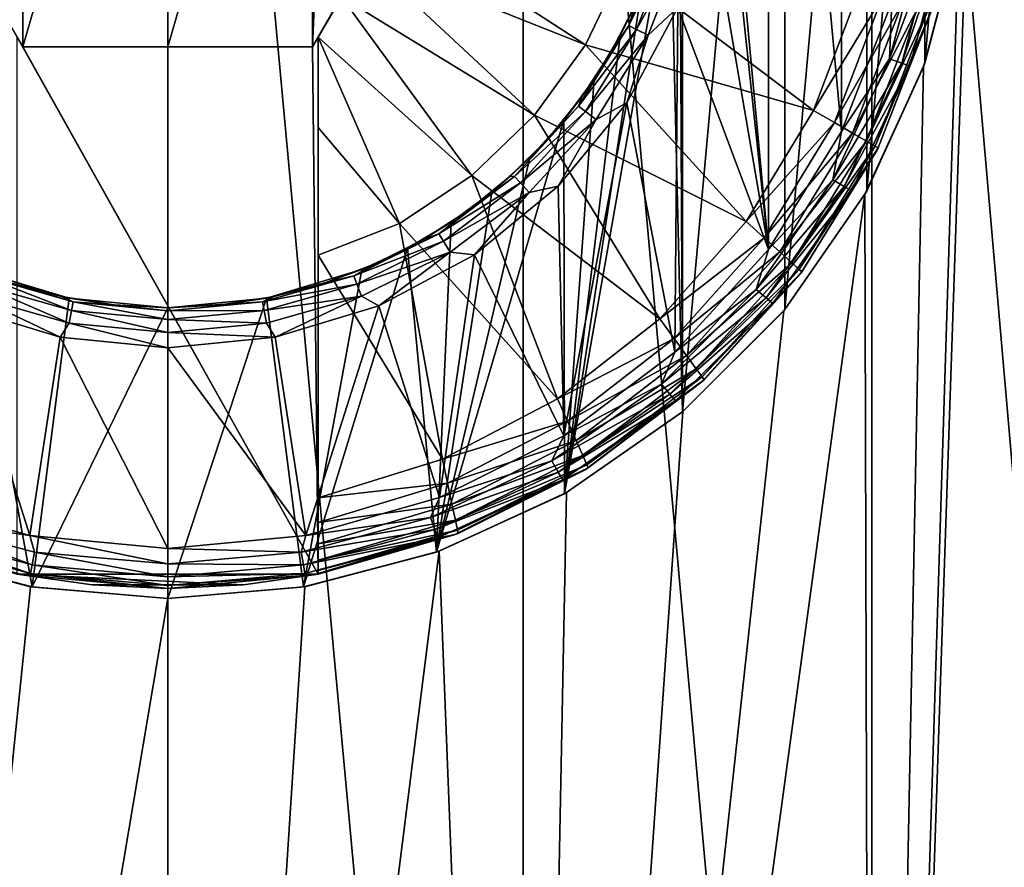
# Model space of a CAD drawing. Header units: metres. Extents: x -128 to 173, y -23 to 79.
# Tile 83 of 129: x 75.76 to 80.67, y 57.76 to 61.99. Entities that reach past the tile are written whole.
import ezdxf

# ---------------------------------------------------------------- set-up
doc = ezdxf.new("R2010")
doc.units = ezdxf.units.M
doc.layers.add('solid_ORA_153_SW0001', color=7, linetype='CONTINUOUS')

msp = doc.modelspace()

# ---------------------------------------------------------------- linework, layer by layer
at = {"layer": 'solid_ORA_153_SW0001'}
for points in [[(74.729851, 67.800003, 12.87892), (74.729828, 48.599998, 12.878917), (76.5, 48.599998, 13)], [(74.729851, 67.800003, 12.87892), (76.5, 48.599998, 13), (76.5, 67.800003, 13)], [(76.5, 67.800003, 13), (76.5, 48.599998, 13), (78.270172, 48.599998, 12.878917)], [(76.5, 67.800003, 13), (78.270172, 48.599998, 12.878917), (78.270149, 67.800003, 12.87892)], [(78.270149, 67.800003, 12.87892), (78.270172, 48.599998, 12.878917), (80.007362, 48.599998, 12.517922)], [(78.270149, 67.800003, 12.87892), (80.007362, 48.599998, 12.517922), (80.007347, 67.800003, 12.517927)], [(80.007347, 67.800003, 12.517927), (80.007362, 48.599998, 12.517922), (81.67923, 48.599998, 11.923741)], [(80.007347, 67.800003, 12.517927), (81.67923, 48.599998, 11.923741), (81.679214, 67.800003, 11.923745)], [(81.679214, 67.800003, -11.923745), (81.67923, 48.599998, -11.923741), (80.007362, 48.599998, -12.517922)], [(81.679214, 67.800003, -11.923745), (80.007362, 48.599998, -12.517922), (80.5, 63.099998, -12.369317)], [(79.050003, 63.100002, -9.196754), (79.064568, 66.169685, -9.192701), (79.064568, 60.030312, -9.192701)], [(79.57486, 65.658371, -9.034823), (79.064568, 60.030312, -9.192701), (79.064568, 66.169685, -9.192701)], [(79.492165, 60.839596, -10.7), (79.492172, 65.360397, -10.7), (79.025734, 65.871849, -10.7)], [(79.25, 63.100002, -10.7), (79.492165, 60.839596, -10.7), (79.025734, 65.871849, -10.7)], [(79.57486, 65.658371, -9.034823), (79.57486, 60.54163, -9.034823), (79.064568, 60.030312, -9.192701)], [(79.982162, 65.068382, -8.885792), (79.57486, 60.54163, -9.034823), (79.57486, 65.658371, -9.034823)], [(79.492165, 60.839596, -10.7), (79.856651, 61.428059, -10.7), (79.492172, 65.360397, -10.7)], [(79.856651, 61.428059, -10.7), (79.856659, 64.771935, -10.7), (79.492172, 65.360397, -10.7)], [(79.982162, 65.068382, -8.885792), (79.982162, 61.131618, -8.885792), (79.57486, 60.54163, -9.034823)], [(80.272293, 64.430336, -8.76656), (79.982162, 61.131618, -8.885792), (79.982162, 65.068382, -8.885792)], [(79.856651, 61.428059, -10.7), (80.106766, 62.07349, -10.7), (79.856659, 64.771935, -10.7)], [(80.272293, 64.430336, -8.76656), (80.272293, 61.769665, -8.76656), (79.982162, 61.131618, -8.885792)], [(80.443657, 63.769009, -8.69082), (80.272293, 61.769665, -8.76656), (80.272293, 64.430336, -8.76656)], [(75.682777, 62.015465, -9.508677), (75.778313, 64.349998, -9.516404), (75.778313, 61.849998, -9.516404)], [(75.778313, 61.849998, -9.516404), (75.778313, 64.349998, -9.516404), (76.5, 64.349998, -9.54373)], [(75.778313, 61.849998, -9.516404), (76.5, 64.349998, -9.54373), (76.5, 61.849998, -9.54373)], [(76.5, 61.849998, -9.54373), (76.5, 64.349998, -9.54373), (77.221687, 64.349998, -9.516404)], [(76.5, 61.849998, -9.54373), (77.221687, 64.349998, -9.516404), (77.221687, 61.849998, -9.516404)], [(77.221687, 61.849998, -9.516404), (77.221687, 64.349998, -9.516404), (77.317223, 64.184532, -9.508677)], [(77.221687, 61.849998, -9.516404), (77.317223, 64.184532, -9.508677), (77.317223, 62.015465, -9.508677)], [(80.443657, 63.769009, -8.69082), (80.443657, 62.430992, -8.69082), (80.272293, 61.769665, -8.76656)], [(75.778313, 61.849998, -11.5), (75.056625, 63.099998, -9.5), (75.778313, 61.849998, -9.516404)], [(75.682777, 62.015465, -9.508677), (75.778313, 61.849998, -9.516404), (75.056625, 63.099998, -9.5)], [(75.75, 61.899036, -11.5), (75.056625, 63.099998, -9.5), (75.778313, 61.849998, -11.5)], [(77.221687, 61.849998, -9.516404), (77.317223, 62.015465, -9.508677), (77.943375, 63.099998, -12.925397)], [(77.25, 61.899036, -11.5), (77.221687, 61.849998, -9.516404), (77.943375, 63.099998, -12.925397)], [(77.25, 61.899036, -12.928216), (77.943375, 63.099998, -12.925397), (77.826584, 62.897709, -12.93554)], [(77.25, 61.899036, -11.5), (77.943375, 63.099998, -12.925397), (77.25, 61.899036, -12.928216)], [(79.050003, 63.100002, -9.196754), (79.064568, 60.030312, -9.192701), (79.002388, 62.60952, -9.209824)], [(79.25, 63.100002, -10.7), (79.197144, 62.563408, -10.7), (79.492165, 60.839596, -10.7)], [(80.5, 63.099998, -12.369317), (80.007362, 48.599998, -12.517922), (80.441498, 62.418369, -12.388083)], [(77.25, 61.899036, -12.928216), (77.826584, 62.897709, -12.93554), (77.365913, 62.099804, -12.937353)], [(79.002388, 62.60952, -9.209824), (79.064568, 60.030312, -9.192701), (78.476784, 59.622597, -9.336761)], [(79.002388, 62.60952, -9.209824), (78.476784, 59.622597, -9.336761), (78.859741, 62.133499, -9.247399)], [(79.197144, 62.563408, -10.7), (79.040596, 62.04744, -10.7), (79.492165, 60.839596, -10.7)], [(77.480789, 62.298771, -12.9426), (77.596344, 62.49892, -12.944057), (78.58123, 61.860268, -12.788819)], [(77.596344, 62.49892, -12.944057), (78.768768, 62.250793, -12.788819), (78.58123, 61.860268, -12.788819)], [(80.441498, 62.418369, -12.388083), (80.007362, 48.599998, -12.517922), (80.265656, 61.75098, -12.442662)], [(80.095772, 61.791248, -10.715224), (80.268402, 62.435528, -10.715224), (80.106766, 62.07349, -10.7)], [(80.332359, 62.424252, -10.758635), (80.268402, 62.435528, -10.715224), (80.095772, 61.791248, -10.715224)], [(80.156792, 61.769035, -10.758635), (80.332359, 62.424252, -10.758635), (80.095772, 61.791248, -10.715224)], [(80.375053, 62.416721, -10.823608), (80.332359, 62.424252, -10.758635), (80.156792, 61.769035, -10.758635)], [(80.197533, 61.754208, -10.823608), (80.375053, 62.416721, -10.823608), (80.156792, 61.769035, -10.758635)], [(80.197533, 61.754208, -10.823608), (80.29921, 62.019032, -10.9), (80.375053, 62.416721, -10.823608)], [(80.272293, 61.769665, -8.76656), (80.441498, 62.418369, -12.388083), (80.265656, 61.75098, -12.442662)], [(80.272293, 61.769665, -8.76656), (80.443657, 62.430992, -8.69082), (80.441498, 62.418369, -12.388083)], [(78.796242, 61.956608, -10.576391), (78.967239, 62.39801, -10.576391), (78.829544, 62.062824, -10.5)], [(79.008942, 62.386143, -10.641366), (78.967239, 62.39801, -10.576391), (78.796242, 61.956608, -10.576391)], [(78.835052, 61.937283, -10.641366), (79.008942, 62.386143, -10.641366), (78.796242, 61.956608, -10.576391)], [(79.071404, 62.368374, -10.684776), (79.008942, 62.386143, -10.641366), (78.835052, 61.937283, -10.641366)], [(78.893188, 61.908337, -10.684776), (79.071404, 62.368374, -10.684776), (78.835052, 61.937283, -10.641366)], [(78.893188, 61.908337, -10.684776), (79.040596, 62.04744, -10.7), (79.071404, 62.368374, -10.684776)], [(77.365913, 62.099804, -12.937353), (77.480789, 62.298771, -12.9426), (78.327133, 61.509388, -12.788819)], [(77.480789, 62.298771, -12.9426), (78.58123, 61.860268, -12.788819), (78.327133, 61.509388, -12.788819)], [(78.58123, 61.860268, -12.788819), (78.768768, 62.250793, -12.788819), (79.716599, 61.533485, -12.535121)], [(78.768768, 62.250793, -12.788819), (79.94632, 62.139072, -12.535121), (79.716599, 61.533485, -12.535121)], [(78.859741, 62.133499, -9.247399), (78.476784, 59.622597, -9.336761), (78.753319, 61.90625, -9.273906)], [(78.859741, 62.133499, -9.247399), (78.753319, 61.90625, -9.273906), (78.829544, 62.062824, -10.5)], [(80.061203, 62.101677, -12.485606), (79.716599, 61.533485, -12.535121), (79.94632, 62.139072, -12.535121)], [(77.25, 61.899036, -12.928216), (77.365913, 62.099804, -12.937353), (78.014603, 61.209377, -12.788819)], [(77.365913, 62.099804, -12.937353), (78.327133, 61.509388, -12.788819), (78.014603, 61.209377, -12.788819)], [(78.753319, 61.90625, -9.273906), (78.708366, 61.825001, -10.5), (78.829544, 62.062824, -10.5)], [(78.796242, 61.956608, -10.576391), (78.829544, 62.062824, -10.5), (78.708366, 61.825001, -10.5)], [(80.061203, 62.101677, -12.485606), (79.82135, 61.472897, -12.485606), (79.716599, 61.533485, -12.535121)], [(80.160332, 62.069412, -12.406178), (79.82135, 61.472897, -12.485606), (80.061203, 62.101677, -12.485606)], [(80.160332, 62.069412, -12.406178), (79.91172, 61.420628, -12.406178), (79.82135, 61.472897, -12.485606)], [(80.095772, 61.791248, -10.715224), (80.106766, 62.07349, -10.7), (79.856651, 61.428059, -10.7)], [(80.236427, 62.044647, -12.302423), (79.91172, 61.420628, -12.406178), (80.160332, 62.069412, -12.406178)], [(79.040596, 62.04744, -10.7), (78.786377, 61.571938, -10.7), (79.025726, 60.328144, -10.7)], [(78.893188, 61.908337, -10.684776), (78.786377, 61.571938, -10.7), (79.040596, 62.04744, -10.7)], [(79.040596, 62.04744, -10.7), (79.025726, 60.328144, -10.7), (79.492165, 60.839596, -10.7)], [(80.236427, 62.044647, -12.302423), (79.981094, 61.380505, -12.302423), (79.91172, 61.420628, -12.406178)], [(80.284264, 62.029076, -12.181459), (79.981094, 61.380505, -12.302423), (80.236427, 62.044647, -12.302423)], [(80.284264, 62.029076, -12.181459), (80.024696, 61.355282, -12.181459), (79.981094, 61.380505, -12.302423)], [(80.284264, 62.029076, -12.181459), (80.300552, 62.023769, -12.051724), (80.024696, 61.355282, -12.181459)], [(80.024696, 61.355282, -12.181459), (80.300552, 62.023769, -12.051724), (80.039543, 61.346684, -12.051724)], [(80.039543, 61.346684, -12.051724), (80.29921, 62.019032, -10.9), (80.035896, 61.339336, -10.9)], [(80.197533, 61.754208, -10.823608), (80.035896, 61.339336, -10.9), (80.29921, 62.019032, -10.9)], [(80.039543, 61.346684, -12.051724), (80.300552, 62.023769, -12.051724), (80.29921, 62.019032, -10.9)], [(78.547043, 61.554142, -10.576391), (78.796242, 61.956608, -10.576391), (78.562996, 61.601151, -10.5)], [(78.835052, 61.937283, -10.641366), (78.796242, 61.956608, -10.576391), (78.547043, 61.554142, -10.576391)], [(78.58165, 61.528015, -10.641366), (78.835052, 61.937283, -10.641366), (78.547043, 61.554142, -10.576391)], [(78.796242, 61.956608, -10.576391), (78.708366, 61.825001, -10.5), (78.562996, 61.601151, -10.5)], [(78.893188, 61.908337, -10.684776), (78.835052, 61.937283, -10.641366), (78.58165, 61.528015, -10.641366)], [(75.75, 61.899036, -11.5), (77.25, 59.221855, -11.5), (75.75, 59.221855, -11.5)], [(75.75, 61.899036, -11.5), (75.778313, 61.849998, -11.5), (77.25, 59.221855, -11.5)], [(77.25, 61.899036, -11.5), (77.25, 59.221855, -11.5), (77.221687, 61.849998, -11.5)], [(77.25, 61.899036, -11.5), (77.221687, 61.849998, -11.5), (77.221687, 61.849998, -9.516404)], [(77.25, 61.899036, -11.5), (77.25, 60.742191, -12.779632), (77.25, 59.601715, -12.535121)], [(77.25, 59.478344, -12.4856), (77.25, 61.899036, -11.5), (77.25, 59.601715, -12.535121)], [(77.25, 61.899036, -12.928216), (78.014603, 61.209377, -12.788819), (77.653625, 60.969833, -12.788819)], [(77.25, 61.448597, -12.882016), (77.25, 61.899036, -12.928216), (77.653625, 60.969833, -12.788819)], [(77.25, 61.899036, -11.5), (77.25, 60.811451, -12.791327), (77.25, 60.742191, -12.779632)], [(77.25, 61.899036, -11.5), (77.25, 61.448597, -12.882016), (77.25, 60.811451, -12.791327)], [(77.25, 61.899036, -11.5), (77.25, 61.899036, -12.928216), (77.25, 61.448597, -12.882016)], [(77.25, 61.899036, -11.5), (77.25, 59.221855, -12.051724), (77.25, 59.221855, -11.5)], [(77.25, 59.2393, -12.181463), (77.25, 59.221855, -12.051724), (77.25, 61.899036, -11.5)], [(77.25, 59.476807, -12.484735), (77.25, 61.899036, -11.5), (77.25, 59.478344, -12.4856)], [(77.25, 59.37204, -12.406173), (77.25, 61.899036, -11.5), (77.25, 59.476807, -12.484735)], [(77.25, 59.370453, -12.404617), (77.25, 61.899036, -11.5), (77.25, 59.37204, -12.406173)], [(77.25, 59.29052, -12.302423), (77.25, 61.899036, -11.5), (77.25, 59.370453, -12.404617)], [(77.25, 59.289551, -12.300772), (77.25, 61.899036, -11.5), (77.25, 59.29052, -12.302423)], [(77.25, 59.2393, -12.181463), (77.25, 61.899036, -11.5), (77.25, 59.289551, -12.300772)], [(78.327133, 61.509388, -12.788819), (78.58123, 61.860268, -12.788819), (79.38147, 60.979237, -12.535121)], [(78.753319, 61.90625, -9.273906), (78.476784, 59.622597, -9.336761), (78.62429, 61.689365, -9.304309)], [(78.58123, 61.860268, -12.788819), (79.716599, 61.533485, -12.535121), (79.38147, 60.979237, -12.535121)], [(78.633469, 61.48888, -10.684776), (78.893188, 61.908337, -10.684776), (78.58165, 61.528015, -10.641366)], [(78.753319, 61.90625, -9.273906), (78.62429, 61.689365, -9.304309), (78.708366, 61.825001, -10.5)], [(78.633469, 61.48888, -10.684776), (78.786377, 61.571938, -10.7), (78.893188, 61.908337, -10.684776)], [(75.778313, 61.849998, -11.5), (77.221687, 61.849998, -11.5), (77.25, 59.221855, -11.5)], [(75.778313, 61.849998, -9.516404), (76.5, 61.849998, -9.54373), (77.221687, 61.849998, -11.5)], [(75.778313, 61.849998, -11.5), (75.778313, 61.849998, -9.516404), (77.221687, 61.849998, -11.5)], [(76.5, 61.849998, -9.54373), (77.221687, 61.849998, -9.516404), (77.221687, 61.849998, -11.5)], [(78.62429, 61.689365, -9.304309), (78.562996, 61.601151, -10.5), (78.708366, 61.825001, -10.5)], [(79.813881, 61.186733, -10.715224), (80.095772, 61.791248, -10.715224), (79.856651, 61.428059, -10.7)], [(80.156792, 61.769035, -10.758635), (80.095772, 61.791248, -10.715224), (79.813881, 61.186733, -10.715224)], [(79.870117, 61.154263, -10.758635), (80.156792, 61.769035, -10.758635), (79.813881, 61.186733, -10.715224)], [(80.197533, 61.754208, -10.823608), (80.156792, 61.769035, -10.758635), (79.870117, 61.154263, -10.758635)], [(79.982162, 61.131618, -8.885792), (80.272293, 61.769665, -8.76656), (80.265656, 61.75098, -12.442662)], [(79.907669, 61.132584, -10.823608), (80.197533, 61.754208, -10.823608), (79.870117, 61.154263, -10.758635)], [(79.907669, 61.132584, -10.823608), (80.035896, 61.339336, -10.9), (80.197533, 61.754208, -10.823608)], [(80.265656, 61.75098, -12.442662), (80.007362, 48.599998, -12.517922), (79.973152, 61.115757, -12.527459)], [(79.982162, 61.131618, -8.885792), (80.265656, 61.75098, -12.442662), (79.973152, 61.115757, -12.527459)], [(78.62429, 61.689365, -9.304309), (78.476784, 59.622597, -9.336761), (78.473747, 61.485439, -9.337403)], [(78.62429, 61.689365, -9.304309), (78.473747, 61.485439, -9.337403), (78.562996, 61.601151, -10.5)], [(78.473747, 61.485439, -9.337403), (78.39502, 61.393719, -10.5), (78.562996, 61.601151, -10.5)], [(78.547043, 61.554142, -10.576391), (78.562996, 61.601151, -10.5), (78.39502, 61.393719, -10.5)], [(78.786377, 61.571938, -10.7), (78.44426, 61.155174, -10.7), (78.473251, 59.911148, -10.7)], [(78.633469, 61.48888, -10.684776), (78.44426, 61.155174, -10.7), (78.786377, 61.571938, -10.7)], [(78.786377, 61.571938, -10.7), (78.473251, 59.911148, -10.7), (79.025726, 60.328144, -10.7)], [(78.228142, 61.204319, -10.576391), (78.547043, 61.554142, -10.576391), (78.39502, 61.393719, -10.5)], [(78.58165, 61.528015, -10.641366), (78.547043, 61.554142, -10.576391), (78.228142, 61.204319, -10.576391)], [(78.257347, 61.172279, -10.641366), (78.58165, 61.528015, -10.641366), (78.228142, 61.204319, -10.576391)], [(78.633469, 61.48888, -10.684776), (78.58165, 61.528015, -10.641366), (78.257347, 61.172279, -10.641366)], [(79.82135, 61.472897, -12.485606), (79.38147, 60.979237, -12.535121), (79.716599, 61.533485, -12.535121)], [(78.473747, 61.485439, -9.337403), (78.476784, 59.622597, -9.336761), (77.839577, 59.330975, -9.449249)], [(78.473747, 61.485439, -9.337403), (77.839577, 59.330975, -9.449249), (78.303337, 61.297092, -9.371806)], [(78.014603, 61.209377, -12.788819), (78.327133, 61.509388, -12.788819), (78.951904, 60.494492, -12.535121)], [(78.301102, 61.124287, -10.684776), (78.633469, 61.48888, -10.684776), (78.257347, 61.172279, -10.641366)], [(78.301102, 61.124287, -10.684776), (78.44426, 61.155174, -10.7), (78.633469, 61.48888, -10.684776)], [(78.473747, 61.485439, -9.337403), (78.303337, 61.297092, -9.371806), (78.39502, 61.393719, -10.5)], [(78.327133, 61.509388, -12.788819), (79.38147, 60.979237, -12.535121), (78.951904, 60.494492, -12.535121)], [(79.82135, 61.472897, -12.485606), (79.471527, 60.897991, -12.485606), (79.38147, 60.979237, -12.535121)], [(79.91172, 61.420628, -12.406178), (79.471527, 60.897991, -12.485606), (79.82135, 61.472897, -12.485606)], [(77.25, 61.448597, -12.882016), (77.653625, 60.969833, -12.788819), (77.25, 60.811451, -12.791327)], [(79.91172, 61.420628, -12.406178), (79.549217, 60.827904, -12.406178), (79.471527, 60.897991, -12.485606)], [(79.813881, 61.186733, -10.715224), (79.856651, 61.428059, -10.7), (79.492165, 60.839596, -10.7)], [(79.981094, 61.380505, -12.302423), (79.549217, 60.827904, -12.406178), (79.91172, 61.420628, -12.406178)], [(78.303337, 61.297092, -9.371806), (78.206284, 61.204983, -10.5), (78.39502, 61.393719, -10.5)], [(78.228142, 61.204319, -10.576391), (78.39502, 61.393719, -10.5), (78.206284, 61.204983, -10.5)], [(79.981094, 61.380505, -12.302423), (79.608841, 60.774113, -12.302423), (79.549217, 60.827904, -12.406178)], [(80.024696, 61.355282, -12.181459), (79.608841, 60.774113, -12.302423), (79.981094, 61.380505, -12.302423)], [(80.024696, 61.355282, -12.181459), (79.646317, 60.740299, -12.181459), (79.608841, 60.774113, -12.302423)], [(80.024696, 61.355282, -12.181459), (80.039543, 61.346684, -12.051724), (79.646317, 60.740299, -12.181459)], [(79.646317, 60.740299, -12.181459), (80.039543, 61.346684, -12.051724), (79.659081, 60.728771, -12.051724)], [(79.659081, 60.728771, -12.051724), (80.035896, 61.339336, -10.9), (79.652168, 60.719593, -10.9)], [(79.907669, 61.132584, -10.823608), (79.652168, 60.719593, -10.9), (80.035896, 61.339336, -10.9)], [(79.659081, 60.728771, -12.051724), (80.039543, 61.346684, -12.051724), (80.035896, 61.339336, -10.9)], [(78.303337, 61.297092, -9.371806), (77.839577, 59.330975, -9.449249), (78.115067, 61.126667, -9.406079)], [(78.303337, 61.297092, -9.371806), (78.115067, 61.126667, -9.406079), (78.206284, 61.204983, -10.5)], [(77.653625, 60.969833, -12.788819), (78.014603, 61.209377, -12.788819), (78.441978, 60.095135, -12.535121)], [(77.850388, 60.919052, -10.576391), (78.228142, 61.204319, -10.576391), (77.998856, 61.03701, -10.5)], [(78.257347, 61.172279, -10.641366), (78.228142, 61.204319, -10.576391), (77.850388, 60.919052, -10.576391)], [(78.115067, 61.126667, -9.406079), (77.998856, 61.03701, -10.5), (78.206284, 61.204983, -10.5)], [(78.228142, 61.204319, -10.576391), (78.206284, 61.204983, -10.5), (77.998856, 61.03701, -10.5)], [(78.014603, 61.209377, -12.788819), (78.951904, 60.494492, -12.535121), (78.441978, 60.095135, -12.535121)], [(79.431297, 60.64035, -10.715224), (79.813881, 61.186733, -10.715224), (79.492165, 60.839596, -10.7)], [(79.870117, 61.154263, -10.758635), (79.813881, 61.186733, -10.715224), (79.431297, 60.64035, -10.715224)], [(78.115067, 61.126667, -9.406079), (77.839577, 59.330975, -9.449249), (77.911285, 60.976139, -9.438806)], [(77.873207, 60.882191, -10.641366), (78.257347, 61.172279, -10.641366), (77.850388, 60.919052, -10.576391)], [(78.301102, 61.124287, -10.684776), (78.257347, 61.172279, -10.641366), (77.873207, 60.882191, -10.641366)], [(77.907394, 60.826977, -10.684776), (78.301102, 61.124287, -10.684776), (77.873207, 60.882191, -10.641366)], [(77.907394, 60.826977, -10.684776), (78.02742, 60.81319, -10.7), (78.301102, 61.124287, -10.684776)], [(78.115067, 61.126667, -9.406079), (77.911285, 60.976139, -9.438806), (77.998856, 61.03701, -10.5)], [(78.44426, 61.155174, -10.7), (78.02742, 60.81319, -10.7), (78.473251, 59.911148, -10.7)], [(78.301102, 61.124287, -10.684776), (78.02742, 60.81319, -10.7), (78.44426, 61.155174, -10.7)], [(79.481041, 60.598606, -10.758635), (79.870117, 61.154263, -10.758635), (79.431297, 60.64035, -10.715224)], [(79.907669, 61.132584, -10.823608), (79.870117, 61.154263, -10.758635), (79.481041, 60.598606, -10.758635)], [(79.514259, 60.570736, -10.823608), (79.907669, 61.132584, -10.823608), (79.481041, 60.598606, -10.758635)], [(79.514259, 60.570736, -10.823608), (79.652168, 60.719593, -10.9), (79.907669, 61.132584, -10.823608)], [(79.57486, 60.54163, -9.034823), (79.982162, 61.131618, -8.885792), (79.973152, 61.115757, -12.527459)], [(79.973152, 61.115757, -12.527459), (80.007362, 48.599998, -12.517922), (78.270172, 48.599998, -12.878917)], [(79.973152, 61.115757, -12.527459), (78.270172, 48.599998, -12.878917), (79.56916, 60.534801, -12.632507)], [(79.57486, 60.54163, -9.034823), (79.973152, 61.115757, -12.527459), (79.56916, 60.534801, -12.632507)], [(77.911285, 60.976139, -9.438806), (77.775002, 60.89164, -10.5), (77.998856, 61.03701, -10.5)], [(77.850388, 60.919052, -10.576391), (77.998856, 61.03701, -10.5), (77.775002, 60.89164, -10.5)], [(79.471527, 60.897991, -12.485606), (78.951904, 60.494492, -12.535121), (79.38147, 60.979237, -12.535121)], [(77.25, 60.811451, -12.791327), (77.653625, 60.969833, -12.788819), (77.868416, 59.794258, -12.535121)], [(77.653625, 60.969833, -12.788819), (78.441978, 60.095135, -12.535121), (77.868416, 59.794258, -12.535121)], [(77.911285, 60.976139, -9.438806), (77.839577, 59.330975, -9.449249), (77.694572, 60.847118, -9.468673)], [(77.911285, 60.976139, -9.438806), (77.694572, 60.847118, -9.468673), (77.775002, 60.89164, -10.5)], [(77.426643, 60.708057, -10.576391), (77.850388, 60.919052, -10.576391), (77.537186, 60.770462, -10.5)], [(77.873207, 60.882191, -10.641366), (77.850388, 60.919052, -10.576391), (77.426643, 60.708057, -10.576391)], [(77.442307, 60.667625, -10.641366), (77.873207, 60.882191, -10.641366), (77.426643, 60.708057, -10.576391)], [(77.907394, 60.826977, -10.684776), (77.873207, 60.882191, -10.641366), (77.442307, 60.667625, -10.641366)], [(77.850388, 60.919052, -10.576391), (77.775002, 60.89164, -10.5), (77.537186, 60.770462, -10.5)], [(77.694572, 60.847118, -9.468673), (77.537186, 60.770462, -10.5), (77.775002, 60.89164, -10.5)], [(79.471527, 60.897991, -12.485606), (79.023315, 60.395988, -12.485606), (78.951904, 60.494492, -12.535121)], [(79.549217, 60.827904, -12.406178), (79.023315, 60.395988, -12.485606), (79.471527, 60.897991, -12.485606)], [(77.694572, 60.847118, -9.468673), (77.839577, 59.330975, -9.449249), (77.175476, 59.157448, -9.519795)], [(77.694572, 60.847118, -9.468673), (77.175476, 59.157448, -9.519795), (77.467422, 60.740639, -9.494571)], [(77.694572, 60.847118, -9.468673), (77.467422, 60.740639, -9.494571), (77.537186, 60.770462, -10.5)], [(79.431297, 60.64035, -10.715224), (79.492165, 60.839596, -10.7), (79.025726, 60.328144, -10.7)], [(77.25, 60.811451, -12.791327), (77.868416, 59.794258, -12.535121), (77.25, 59.601715, -12.535121)], [(77.25, 60.742191, -12.779632), (77.25, 60.811451, -12.791327), (77.25, 59.601715, -12.535121)], [(77.465767, 60.607071, -10.684776), (77.907394, 60.826977, -10.684776), (77.442307, 60.667625, -10.641366)], [(77.465767, 60.607071, -10.684776), (77.551842, 60.559109, -10.7), (77.907394, 60.826977, -10.684776)], [(77.907394, 60.826977, -10.684776), (77.551842, 60.559109, -10.7), (78.02742, 60.81319, -10.7)], [(78.02742, 60.81319, -10.7), (77.551842, 60.559109, -10.7), (77.853569, 59.602806, -10.7)], [(78.02742, 60.81319, -10.7), (77.853569, 59.602806, -10.7), (78.473251, 59.911148, -10.7)], [(79.549217, 60.827904, -12.406178), (79.084915, 60.311031, -12.406178), (79.023315, 60.395988, -12.485606)], [(79.608841, 60.774113, -12.302423), (79.084915, 60.311031, -12.406178), (79.549217, 60.827904, -12.406178)], [(75.532562, 60.740643, -9.494569), (75.824524, 59.157448, -9.519795), (75.160423, 59.330975, -9.449249)], [(76.008804, 60.597755, -9.531081), (75.824524, 59.157448, -9.519795), (75.532562, 60.740643, -9.494569)], [(75.532562, 60.740643, -9.494569), (75.712006, 60.674809, -10.5), (75.969826, 60.605724, -10.5)], [(76.008804, 60.597755, -9.531081), (75.532562, 60.740643, -9.494569), (75.969826, 60.605724, -10.5)], [(77.467422, 60.740639, -9.494571), (77.175476, 59.157448, -9.519795), (76.991173, 60.597752, -9.531082)], [(77.467422, 60.740639, -9.494571), (76.991173, 60.597752, -9.531082), (77.287994, 60.674809, -10.5)], [(77.467422, 60.740639, -9.494571), (77.287994, 60.674809, -10.5), (77.537186, 60.770462, -10.5)], [(77.426643, 60.708057, -10.576391), (77.537186, 60.770462, -10.5), (77.287994, 60.674809, -10.5)], [(79.608841, 60.774113, -12.302423), (79.132187, 60.245834, -12.302423), (79.084915, 60.311031, -12.406178)], [(79.646317, 60.740299, -12.181459), (79.132187, 60.245834, -12.302423), (79.608841, 60.774113, -12.302423)], [(79.646317, 60.740299, -12.181459), (79.161888, 60.204857, -12.181459), (79.132187, 60.245834, -12.302423)], [(79.646317, 60.740299, -12.181459), (79.659081, 60.728771, -12.051724), (79.161888, 60.204857, -12.181459)], [(75.557693, 60.667625, -10.641366), (76.020683, 60.535892, -10.641366), (75.573357, 60.708057, -10.576391)], [(75.573357, 60.708057, -10.576391), (76.028656, 60.578514, -10.576391), (75.712006, 60.674809, -10.5)], [(76.020683, 60.535892, -10.641366), (76.028656, 60.578514, -10.576391), (75.573357, 60.708057, -10.576391)], [(76.971344, 60.578514, -10.576391), (77.426643, 60.708057, -10.576391), (77.030174, 60.605724, -10.5)], [(77.442307, 60.667625, -10.641366), (77.426643, 60.708057, -10.576391), (76.971344, 60.578514, -10.576391)], [(77.426643, 60.708057, -10.576391), (77.287994, 60.674809, -10.5), (77.030174, 60.605724, -10.5)], [(79.171997, 60.190887, -12.051724), (79.652168, 60.719593, -10.9), (79.161102, 60.180916, -10.9)], [(79.514259, 60.570736, -10.823608), (79.161102, 60.180916, -10.9), (79.652168, 60.719593, -10.9)], [(79.161888, 60.204857, -12.181459), (79.659081, 60.728771, -12.051724), (79.171997, 60.190887, -12.051724)], [(79.171997, 60.190887, -12.051724), (79.659081, 60.728771, -12.051724), (79.652168, 60.719593, -10.9)], [(75.534233, 60.607071, -10.684776), (76.008751, 60.472057, -10.684776), (75.557693, 60.667625, -10.641366)], [(76.008751, 60.472057, -10.684776), (76.020683, 60.535892, -10.641366), (75.557693, 60.667625, -10.641366)], [(76.028656, 60.578514, -10.576391), (75.969826, 60.605724, -10.5), (75.712006, 60.674809, -10.5)], [(76.979317, 60.535892, -10.641366), (77.442307, 60.667625, -10.641366), (76.971344, 60.578514, -10.576391)], [(77.465767, 60.607071, -10.684776), (77.442307, 60.667625, -10.641366), (76.979317, 60.535892, -10.641366)], [(76.991173, 60.597752, -9.531082), (77.030174, 60.605724, -10.5), (77.287994, 60.674809, -10.5)], [(78.959648, 60.168701, -10.715224), (79.431297, 60.64035, -10.715224), (79.025726, 60.328144, -10.7)], [(79.481041, 60.598606, -10.758635), (79.431297, 60.64035, -10.715224), (78.959648, 60.168701, -10.715224)], [(75.534233, 60.607071, -10.684776), (75.448158, 60.559109, -10.7), (75.964272, 60.402687, -10.7)], [(75.534233, 60.607071, -10.684776), (75.964272, 60.402687, -10.7), (76.008751, 60.472057, -10.684776)], [(76.008804, 60.597755, -9.531081), (76.5, 60.549999, -9.54373), (75.824524, 59.157448, -9.519795)], [(76.008804, 60.597755, -9.531081), (75.969826, 60.605724, -10.5), (76.233452, 60.563969, -10.5)], [(76.028656, 60.578514, -10.576391), (76.233452, 60.563969, -10.5), (75.969826, 60.605724, -10.5)], [(76.008804, 60.597755, -9.531081), (76.5, 60.549999, -10.5), (76.5, 60.549999, -9.54373)], [(76.008804, 60.597755, -9.531081), (76.233452, 60.563969, -10.5), (76.5, 60.549999, -10.5)], [(76.991173, 60.597752, -9.531082), (77.175476, 59.157448, -9.519795), (76.5, 59.099998, -9.54373)], [(76.991173, 60.597752, -9.531082), (76.5, 59.099998, -9.54373), (76.5, 60.549999, -9.54373)], [(76.991173, 60.597752, -9.531082), (76.5, 60.549999, -9.54373), (76.766548, 60.563969, -10.5)], [(76.991173, 60.597752, -9.531082), (76.766548, 60.563969, -10.5), (77.030174, 60.605724, -10.5)], [(76.971344, 60.578514, -10.576391), (77.030174, 60.605724, -10.5), (76.766548, 60.563969, -10.5)], [(76.991249, 60.472057, -10.684776), (77.465767, 60.607071, -10.684776), (76.979317, 60.535892, -10.641366)], [(76.991249, 60.472057, -10.684776), (77.035728, 60.402687, -10.7), (77.465767, 60.607071, -10.684776)], [(77.465767, 60.607071, -10.684776), (77.035728, 60.402687, -10.7), (77.551842, 60.559109, -10.7)], [(79.001396, 60.118958, -10.758635), (79.481041, 60.598606, -10.758635), (78.959648, 60.168701, -10.715224)], [(79.514259, 60.570736, -10.823608), (79.481041, 60.598606, -10.758635), (79.001396, 60.118958, -10.758635)], [(75.448158, 60.559109, -10.7), (75.146423, 59.60281, -10.7), (75.812401, 59.413578, -10.7)], [(75.964272, 60.402687, -10.7), (75.448158, 60.559109, -10.7), (75.812401, 59.413578, -10.7)], [(76.5, 60.549999, -9.54373), (76.5, 59.099998, -9.54373), (75.824524, 59.157448, -9.519795)], [(76.008751, 60.472057, -10.684776), (76.5, 60.426537, -10.684776), (76.020683, 60.535892, -10.641366)], [(76.020683, 60.535892, -10.641366), (76.5, 60.491478, -10.641366), (76.028656, 60.578514, -10.576391)], [(76.020683, 60.535892, -10.641366), (76.5, 60.426537, -10.684776), (76.5, 60.491478, -10.641366)], [(76.028656, 60.578514, -10.576391), (76.5, 60.534836, -10.576391), (76.233452, 60.563969, -10.5)], [(76.028656, 60.578514, -10.576391), (76.5, 60.491478, -10.641366), (76.5, 60.534836, -10.576391)], [(76.5, 60.534836, -10.576391), (76.5, 60.549999, -10.5), (76.233452, 60.563969, -10.5)], [(76.971344, 60.578514, -10.576391), (76.766548, 60.563969, -10.5), (76.5, 60.549999, -10.5)], [(76.5, 60.534836, -10.576391), (76.971344, 60.578514, -10.576391), (76.5, 60.549999, -10.5)], [(76.979317, 60.535892, -10.641366), (76.971344, 60.578514, -10.576391), (76.5, 60.534836, -10.576391)], [(76.766548, 60.563969, -10.5), (76.5, 60.549999, -9.54373), (76.5, 60.549999, -10.5)], [(76.5, 60.491478, -10.641366), (76.979317, 60.535892, -10.641366), (76.5, 60.534836, -10.576391)], [(76.991249, 60.472057, -10.684776), (76.979317, 60.535892, -10.641366), (76.5, 60.491478, -10.641366)], [(77.551842, 60.559109, -10.7), (77.035728, 60.402687, -10.7), (77.187584, 59.413574, -10.7)], [(77.551842, 60.559109, -10.7), (77.187584, 59.413574, -10.7), (77.853569, 59.602806, -10.7)], [(79.029266, 60.085739, -10.823608), (79.514259, 60.570736, -10.823608), (79.001396, 60.118958, -10.758635)], [(79.029266, 60.085739, -10.823608), (79.161102, 60.180916, -10.9), (79.514259, 60.570736, -10.823608)], [(79.064568, 60.030312, -9.192701), (79.57486, 60.54163, -9.034823), (79.066833, 60.032207, -12.744071)], [(79.57486, 60.54163, -9.034823), (79.56916, 60.534801, -12.632507), (79.066833, 60.032207, -12.744071)], [(76.5, 60.426537, -10.684776), (76.991249, 60.472057, -10.684776), (76.5, 60.491478, -10.641366)], [(79.56916, 60.534801, -12.632507), (78.270172, 48.599998, -12.878917), (79.066833, 60.032207, -12.744071)], [(79.023315, 60.395988, -12.485606), (78.441978, 60.095135, -12.535121), (78.951904, 60.494492, -12.535121)], [(76.008751, 60.472057, -10.684776), (75.964272, 60.402687, -10.7), (76.5, 60.349998, -10.7)], [(76.008751, 60.472057, -10.684776), (76.5, 60.349998, -10.7), (76.5, 60.426537, -10.684776)], [(76.5, 60.426537, -10.684776), (77.035728, 60.402687, -10.7), (76.991249, 60.472057, -10.684776)], [(75.964272, 60.402687, -10.7), (75.812401, 59.413578, -10.7), (76.5, 59.349998, -10.7)], [(75.964272, 60.402687, -10.7), (76.5, 59.349998, -10.7), (76.5, 60.349998, -10.7)], [(76.5, 60.426537, -10.684776), (76.5, 60.349998, -10.7), (77.035728, 60.402687, -10.7)], [(77.035728, 60.402687, -10.7), (76.5, 60.349998, -10.7), (77.187584, 59.413574, -10.7)], [(79.023315, 60.395988, -12.485606), (78.491562, 59.983513, -12.485606), (78.441978, 60.095135, -12.535121)], [(79.084915, 60.311031, -12.406178), (78.491562, 59.983513, -12.485606), (79.023315, 60.395988, -12.485606)], [(76.5, 60.349998, -10.7), (76.5, 59.349998, -10.7), (77.187584, 59.413574, -10.7)], [(78.959648, 60.168701, -10.715224), (79.025726, 60.328144, -10.7), (78.473251, 59.911148, -10.7)], [(79.084915, 60.311031, -12.406178), (78.534325, 59.887264, -12.406178), (78.491562, 59.983513, -12.485606)], [(79.132187, 60.245834, -12.302423), (78.534325, 59.887264, -12.406178), (79.084915, 60.311031, -12.406178)], [(79.132187, 60.245834, -12.302423), (78.567123, 59.813416, -12.302423), (78.534325, 59.887264, -12.406178)], [(79.161888, 60.204857, -12.181459), (78.567123, 59.813416, -12.302423), (79.132187, 60.245834, -12.302423)], [(79.161888, 60.204857, -12.181459), (78.58773, 59.766998, -12.181459), (78.567123, 59.813416, -12.302423)], [(79.161888, 60.204857, -12.181459), (79.171997, 60.190887, -12.051724), (78.58773, 59.766998, -12.181459)], [(78.413269, 59.786121, -10.715224), (78.959648, 60.168701, -10.715224), (78.473251, 59.911148, -10.7)], [(79.001396, 60.118958, -10.758635), (78.959648, 60.168701, -10.715224), (78.413269, 59.786121, -10.715224)], [(78.594734, 59.751183, -12.051724), (79.161102, 60.180916, -10.9), (78.579414, 59.741646, -10.9)], [(79.029266, 60.085739, -10.823608), (78.579414, 59.741646, -10.9), (79.161102, 60.180916, -10.9)], [(78.58773, 59.766998, -12.181459), (79.171997, 60.190887, -12.051724), (78.594734, 59.751183, -12.051724)], [(78.594734, 59.751183, -12.051724), (79.171997, 60.190887, -12.051724), (79.161102, 60.180916, -10.9)], [(78.491562, 59.983513, -12.485606), (77.868416, 59.794258, -12.535121), (78.441978, 60.095135, -12.535121)], [(78.44574, 59.729881, -10.758635), (79.001396, 60.118958, -10.758635), (78.413269, 59.786121, -10.715224)], [(79.029266, 60.085739, -10.823608), (79.001396, 60.118958, -10.758635), (78.44574, 59.729881, -10.758635)], [(78.467415, 59.692333, -10.823608), (79.029266, 60.085739, -10.823608), (78.44574, 59.729881, -10.758635)], [(78.467415, 59.692333, -10.823608), (78.579414, 59.741646, -10.9), (79.029266, 60.085739, -10.823608)], [(79.066833, 60.032207, -12.744071), (78.270172, 48.599998, -12.878917), (78.486588, 59.628189, -12.847314)], [(78.476784, 59.622597, -9.336761), (79.064568, 60.030312, -9.192701), (78.486588, 59.628189, -12.847314)], [(79.064568, 60.030312, -9.192701), (79.066833, 60.032207, -12.744071), (78.486588, 59.628189, -12.847314)], [(78.491562, 59.983513, -12.485606), (77.893875, 59.674225, -12.485606), (77.868416, 59.794258, -12.535121)], [(78.534325, 59.887264, -12.406178), (77.893875, 59.674225, -12.485606), (78.491562, 59.983513, -12.485606)], [(78.413269, 59.786121, -10.715224), (78.473251, 59.911148, -10.7), (77.853569, 59.602806, -10.7)], [(78.534325, 59.887264, -12.406178), (77.915817, 59.570751, -12.406178), (77.893875, 59.674225, -12.485606)], [(78.567123, 59.813416, -12.302423), (77.915817, 59.570751, -12.406178), (78.534325, 59.887264, -12.406178)], [(78.567123, 59.813416, -12.302423), (77.93264, 59.491375, -12.302423), (77.915817, 59.570751, -12.406178)], [(78.58773, 59.766998, -12.181459), (77.93264, 59.491375, -12.302423), (78.567123, 59.813416, -12.302423)], [(77.893875, 59.674225, -12.485606), (77.25, 59.601715, -12.535121), (77.868416, 59.794258, -12.535121)], [(77.808754, 59.50423, -10.715224), (78.413269, 59.786121, -10.715224), (77.853569, 59.602806, -10.7)], [(78.44574, 59.729881, -10.758635), (78.413269, 59.786121, -10.715224), (77.808754, 59.50423, -10.715224)], [(78.58773, 59.766998, -12.181459), (77.943199, 59.441494, -12.181459), (77.93264, 59.491375, -12.302423)], [(78.58773, 59.766998, -12.181459), (78.594734, 59.751183, -12.051724), (77.943199, 59.441494, -12.181459)], [(77.943199, 59.441494, -12.181459), (78.594734, 59.751183, -12.051724), (77.946785, 59.424496, -12.051724)], [(77.946785, 59.424496, -12.051724), (78.594734, 59.751183, -12.051724), (78.579414, 59.741646, -10.9)], [(77.830963, 59.443207, -10.758635), (78.44574, 59.729881, -10.758635), (77.808754, 59.50423, -10.715224)], [(78.467415, 59.692333, -10.823608), (78.44574, 59.729881, -10.758635), (77.830963, 59.443207, -10.758635)], [(77.946785, 59.424496, -12.051724), (78.579414, 59.741646, -10.9), (77.92691, 59.416737, -10.9)], [(78.467415, 59.692333, -10.823608), (77.92691, 59.416737, -10.9), (78.579414, 59.741646, -10.9)], [(77.893875, 59.674225, -12.485606), (77.25, 59.478344, -12.4856), (77.25, 59.601715, -12.535121)], [(77.915817, 59.570751, -12.406178), (77.25, 59.478344, -12.4856), (77.893875, 59.674225, -12.485606)], [(77.845795, 59.402462, -10.823608), (78.467415, 59.692333, -10.823608), (77.830963, 59.443207, -10.758635)], [(77.845795, 59.402462, -10.823608), (77.92691, 59.416737, -10.9), (78.467415, 59.692333, -10.823608)], [(77.839577, 59.330975, -9.449249), (78.476784, 59.622597, -9.336761), (77.851715, 59.335316, -12.929534)], [(78.486588, 59.628189, -12.847314), (78.270172, 48.599998, -12.878917), (77.851715, 59.335316, -12.929534)], [(78.476784, 59.622597, -9.336761), (78.486588, 59.628189, -12.847314), (77.851715, 59.335316, -12.929534)], [(75.191246, 59.50423, -10.715224), (75.812401, 59.413578, -10.7), (75.146423, 59.60281, -10.7)], [(77.808754, 59.50423, -10.715224), (77.853569, 59.602806, -10.7), (77.187584, 59.413574, -10.7)], [(77.915817, 59.570751, -12.406178), (77.25, 59.37204, -12.406173), (77.25, 59.478344, -12.4856)], [(77.93264, 59.491375, -12.302423), (77.25, 59.37204, -12.406173), (77.915817, 59.570751, -12.406178)], [(75.169037, 59.443207, -10.758635), (75.824249, 59.267643, -10.758635), (75.191246, 59.50423, -10.715224)], [(75.191246, 59.50423, -10.715224), (75.835526, 59.331596, -10.715224), (75.812401, 59.413578, -10.7)], [(75.824249, 59.267643, -10.758635), (75.835526, 59.331596, -10.715224), (75.191246, 59.50423, -10.715224)], [(77.164474, 59.331596, -10.715224), (77.808754, 59.50423, -10.715224), (77.187584, 59.413574, -10.7)], [(77.830963, 59.443207, -10.758635), (77.808754, 59.50423, -10.715224), (77.164474, 59.331596, -10.715224)], [(77.93264, 59.491375, -12.302423), (77.25, 59.29052, -12.302423), (77.25, 59.37204, -12.406173)], [(77.943199, 59.441494, -12.181459), (77.25, 59.29052, -12.302423), (77.93264, 59.491375, -12.302423)], [(77.25, 59.37204, -12.406173), (77.25, 59.476807, -12.484735), (77.25, 59.478344, -12.4856)], [(75.75, 59.221855, -11.5), (75.774185, 59.217255, -10.9), (75.07309, 59.416737, -10.9)], [(75.154205, 59.402462, -10.823608), (75.07309, 59.416737, -10.9), (75.774185, 59.217255, -10.9)], [(75.154205, 59.402462, -10.823608), (75.816727, 59.224941, -10.823608), (75.169037, 59.443207, -10.758635)], [(75.816727, 59.224941, -10.823608), (75.824249, 59.267643, -10.758635), (75.169037, 59.443207, -10.758635)], [(76.5, 59.273464, -10.715224), (76.5, 59.349998, -10.7), (75.812401, 59.413578, -10.7)], [(75.835526, 59.331596, -10.715224), (76.5, 59.273464, -10.715224), (75.812401, 59.413578, -10.7)], [(77.164474, 59.331596, -10.715224), (77.187584, 59.413574, -10.7), (76.5, 59.349998, -10.7)], [(77.175751, 59.267643, -10.758635), (77.830963, 59.443207, -10.758635), (77.164474, 59.331596, -10.715224)], [(77.845795, 59.402462, -10.823608), (77.830963, 59.443207, -10.758635), (77.175751, 59.267643, -10.758635)], [(77.25, 59.221855, -11.5), (77.92691, 59.416737, -10.9), (77.225815, 59.217255, -10.9)], [(77.845795, 59.402462, -10.823608), (77.225815, 59.217255, -10.9), (77.92691, 59.416737, -10.9)], [(77.943199, 59.441494, -12.181459), (77.946785, 59.424496, -12.051724), (77.25, 59.2393, -12.181463)], [(77.943199, 59.441494, -12.181459), (77.25, 59.2393, -12.181463), (77.25, 59.29052, -12.302423)], [(77.25, 59.221855, -11.5), (77.946785, 59.424496, -12.051724), (77.92691, 59.416737, -10.9)], [(77.25, 59.221855, -11.5), (77.25, 59.221855, -12.051724), (77.946785, 59.424496, -12.051724)], [(77.25, 59.2393, -12.181463), (77.946785, 59.424496, -12.051724), (77.25, 59.221855, -12.051724)], [(75.154205, 59.402462, -10.823608), (75.774185, 59.217255, -10.9), (75.816727, 59.224941, -10.823608)], [(77.183273, 59.224941, -10.823608), (77.845795, 59.402462, -10.823608), (77.175751, 59.267643, -10.758635)], [(77.183273, 59.224941, -10.823608), (77.225815, 59.217255, -10.9), (77.845795, 59.402462, -10.823608)], [(77.25, 59.29052, -12.302423), (77.25, 59.370453, -12.404617), (77.25, 59.37204, -12.406173)], [(75.816505, 59.158829, -12.982019), (74.729828, 48.599998, -12.878917), (75.148277, 59.335316, -12.929534)], [(75.160423, 59.330975, -9.449249), (75.816505, 59.158829, -12.982019), (75.148277, 59.335316, -12.929534)], [(75.160423, 59.330975, -9.449249), (75.824524, 59.157448, -9.519795), (75.816505, 59.158829, -12.982019)], [(75.824249, 59.267643, -10.758635), (76.5, 59.208523, -10.758635), (75.835526, 59.331596, -10.715224)], [(75.835526, 59.331596, -10.715224), (76.5, 59.208523, -10.758635), (76.5, 59.273464, -10.715224)], [(76.5, 59.273464, -10.715224), (77.164474, 59.331596, -10.715224), (76.5, 59.349998, -10.7)], [(77.851715, 59.335316, -12.929534), (78.270172, 48.599998, -12.878917), (76.5, 48.599998, -13)], [(77.851715, 59.335316, -12.929534), (76.5, 48.599998, -13), (77.183495, 59.158829, -12.982019)], [(77.175751, 59.267643, -10.758635), (77.164474, 59.331596, -10.715224), (76.5, 59.273464, -10.715224)], [(77.175476, 59.157448, -9.519795), (77.839577, 59.330975, -9.449249), (77.183495, 59.158829, -12.982019)], [(77.839577, 59.330975, -9.449249), (77.851715, 59.335316, -12.929534), (77.183495, 59.158829, -12.982019)], [(75.816727, 59.224941, -10.823608), (76.5, 59.165165, -10.823608), (75.824249, 59.267643, -10.758635)], [(75.824249, 59.267643, -10.758635), (76.5, 59.165165, -10.823608), (76.5, 59.208523, -10.758635)], [(76.5, 59.208523, -10.758635), (77.175751, 59.267643, -10.758635), (76.5, 59.273464, -10.715224)], [(77.183273, 59.224941, -10.823608), (77.175751, 59.267643, -10.758635), (76.5, 59.208523, -10.758635)], [(77.25, 59.2393, -12.181463), (77.25, 59.289551, -12.300772), (77.25, 59.29052, -12.302423)], [(75.75, 59.221855, -11.5), (76.123283, 59.168007, -11.5), (75.774185, 59.217255, -10.9)], [(76.876717, 59.168007, -11.5), (76.123283, 59.168007, -11.5), (75.75, 59.221855, -11.5)], [(76.876717, 59.168007, -11.5), (75.75, 59.221855, -11.5), (77.25, 59.221855, -11.5)], [(75.816727, 59.224941, -10.823608), (75.774185, 59.217255, -10.9), (76.5, 59.150002, -10.9)], [(76.5, 59.150002, -11.5), (76.5, 59.150002, -10.9), (75.774185, 59.217255, -10.9)], [(76.123283, 59.168007, -11.5), (76.5, 59.150002, -11.5), (75.774185, 59.217255, -10.9)], [(75.816727, 59.224941, -10.823608), (76.5, 59.150002, -10.9), (76.5, 59.165165, -10.823608)], [(76.5, 59.165165, -10.823608), (77.225815, 59.217255, -10.9), (77.183273, 59.224941, -10.823608)], [(76.5, 59.165165, -10.823608), (77.183273, 59.224941, -10.823608), (76.5, 59.208523, -10.758635)], [(76.876717, 59.168007, -11.5), (77.225815, 59.217255, -10.9), (76.5, 59.150002, -10.9)], [(76.5, 59.165165, -10.823608), (76.5, 59.150002, -10.9), (77.225815, 59.217255, -10.9)], [(76.876717, 59.168007, -11.5), (77.25, 59.221855, -11.5), (77.225815, 59.217255, -10.9)], [(76.876717, 59.168007, -11.5), (76.5, 59.150002, -11.5), (76.123283, 59.168007, -11.5)], [(76.876717, 59.168007, -11.5), (76.5, 59.150002, -10.9), (76.5, 59.150002, -11.5)], [(76.5, 59.099998, -13), (74.729828, 48.599998, -12.878917), (75.816505, 59.158829, -12.982019)], [(76.5, 59.099998, -9.54373), (76.5, 59.099998, -13), (75.816505, 59.158829, -12.982019)], [(75.824524, 59.157448, -9.519795), (76.5, 59.099998, -9.54373), (75.816505, 59.158829, -12.982019)], [(77.183495, 59.158829, -12.982019), (76.5, 48.599998, -13), (76.5, 59.099998, -13)], [(77.175476, 59.157448, -9.519795), (77.183495, 59.158829, -12.982019), (76.5, 59.099998, -13)], [(76.5, 59.099998, -9.54373), (77.175476, 59.157448, -9.519795), (76.5, 59.099998, -13)], [(76.5, 59.099998, -13), (76.5, 48.599998, -13), (74.729828, 48.599998, -12.878917)]]:
    msp.add_3dface(points, dxfattribs=at)

doc.saveas('drawing.dxf')
